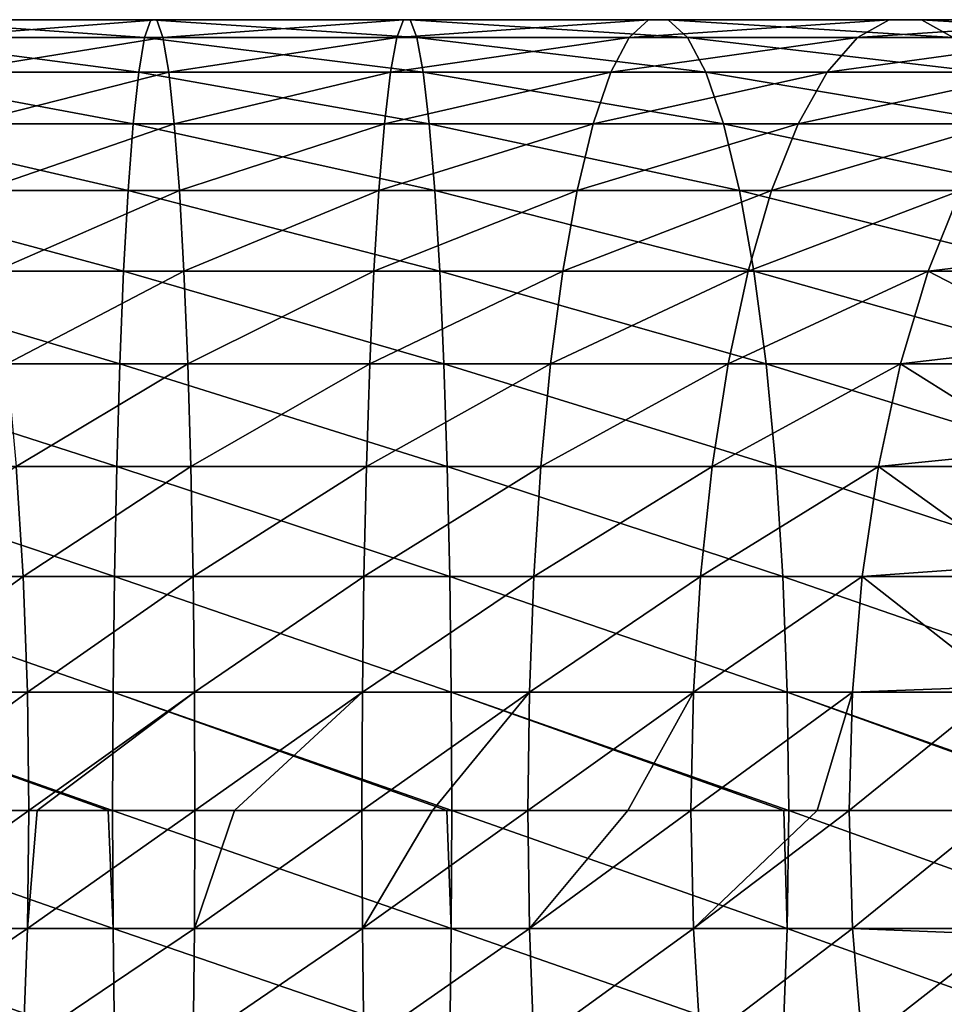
# Model space of a CAD drawing. Header units: metres. Extents: x -42 to 163, y -93 to 90.
# Tile 140 of 232: x 75 to 85, y -2 to 8. Entities that reach past the tile are written whole.
import ezdxf

# ---------------------------------------------------------------- set-up
doc = ezdxf.new("R2010")
doc.units = ezdxf.units.M
doc.layers.add('solid_500770_SW0001', color=7, linetype='CONTINUOUS')

msp = doc.modelspace()

# ---------------------------------------------------------------- linework, layer by layer
at = {"layer": 'solid_500770_SW0001'}
for points in [[(76.605782, 8.286887, -81.355263), (73.705833, 8.286887, -81.046356), (73.906433, 8.476233, -79.806252)], [(76.670914, 8.476233, -80.100731), (73.906433, 8.476233, -79.806252), (74.109299, 8.476233, -78.552147)], [(76.670914, 8.476233, -80.100731), (76.605782, 8.286887, -81.355263), (73.906433, 8.476233, -79.806252)], [(76.736778, 8.476233, -78.832024), (74.109299, 8.476233, -78.552147), (74.309898, 8.286887, -77.312042)], [(76.736778, 8.476233, -78.832024), (76.670914, 8.476233, -80.100731), (74.109299, 8.476233, -78.552147)], [(76.80191, 8.286887, -77.577492), (76.736778, 8.476233, -78.832024), (74.309898, 8.286887, -77.312042)], [(79.522133, 8.286887, -81.348312), (76.605782, 8.286887, -81.355263), (76.670914, 8.476233, -80.100731)], [(79.451027, 8.476233, -80.094109), (76.670914, 8.476233, -80.100731), (76.736778, 8.476233, -78.832024)], [(79.451027, 8.476233, -80.094109), (79.522133, 8.286887, -81.348312), (76.670914, 8.476233, -80.100731)], [(79.37912, 8.476233, -78.825729), (76.736778, 8.476233, -78.832024), (76.80191, 8.286887, -77.577492)], [(79.37912, 8.476233, -78.825729), (79.451027, 8.476233, -80.094109), (76.736778, 8.476233, -78.832024)], [(79.308014, 8.286887, -77.571526), (79.37912, 8.476233, -78.825729), (76.80191, 8.286887, -77.577492)], [(82.005234, 8.476233, -78.53334), (79.37912, 8.476233, -78.825729), (79.308014, 8.286887, -77.571526)], [(81.798729, 8.286887, -77.294205), (82.005234, 8.476233, -78.53334), (79.308014, 8.286887, -77.571526)], [(82.214073, 8.476233, -79.786469), (79.451027, 8.476233, -80.094109), (79.37912, 8.476233, -78.825729)], [(82.005234, 8.476233, -78.53334), (82.214073, 8.476233, -79.786469), (79.37912, 8.476233, -78.825729)], [(82.420578, 8.286887, -81.025597), (79.522133, 8.286887, -81.348312), (79.451027, 8.476233, -80.094109)], [(82.214073, 8.476233, -79.786469), (82.420578, 8.286887, -81.025597), (79.451027, 8.476233, -80.094109)], [(84.584244, 8.476233, -77.958282), (82.005234, 8.476233, -78.53334), (81.798729, 8.286887, -77.294205)], [(84.244774, 8.286887, -76.748795), (84.584244, 8.476233, -77.958282), (81.798729, 8.286887, -77.294205)], [(84.927559, 8.476233, -79.181427), (82.214073, 8.476233, -79.786469), (82.005234, 8.476233, -78.53334)], [(84.584244, 8.476233, -77.958282), (84.927559, 8.476233, -79.181427), (82.005234, 8.476233, -78.53334)], [(85.267036, 8.286887, -80.390907), (82.420578, 8.286887, -81.025597), (82.214073, 8.476233, -79.786469)], [(84.927559, 8.476233, -79.181427), (85.267036, 8.286887, -80.390907), (82.214073, 8.476233, -79.786469)], [(87.085815, 8.476233, -77.107323), (84.584244, 8.476233, -77.958282), (84.244774, 8.286887, -76.748795)], [(86.617363, 8.286887, -75.941711), (87.085815, 8.476233, -77.107323), (84.244774, 8.286887, -76.748795)], [(87.559563, 8.476233, -78.286102), (84.927559, 8.476233, -79.181427), (84.584244, 8.476233, -77.958282)], [(87.085815, 8.476233, -77.107323), (87.559563, 8.476233, -78.286102), (84.584244, 8.476233, -77.958282)], [(88.028023, 8.286887, -79.451706), (85.267036, 8.286887, -80.390907), (84.927559, 8.476233, -79.181427)], [(87.559563, 8.476233, -78.286102), (88.028023, 8.286887, -79.451706), (84.927559, 8.476233, -79.181427)], [(76.542847, 7.912427, -82.567596), (73.511978, 7.912427, -82.244751), (73.705833, 8.286887, -81.046356)], [(76.605782, 8.286887, -81.355263), (76.542847, 7.912427, -82.567596), (73.705833, 8.286887, -81.046356)], [(76.80191, 8.286887, -77.577492), (74.309898, 8.286887, -77.312042), (74.503754, 7.912427, -76.113647)], [(76.864853, 7.912427, -76.365158), (76.80191, 8.286887, -77.577492), (74.503754, 7.912427, -76.113647)], [(79.590851, 7.912427, -82.560341), (76.542847, 7.912427, -82.567596), (76.605782, 8.286887, -81.355263)], [(79.522133, 8.286887, -81.348312), (79.590851, 7.912427, -82.560341), (76.605782, 8.286887, -81.355263)], [(79.308014, 8.286887, -77.571526), (76.80191, 8.286887, -77.577492), (76.864853, 7.912427, -76.365158)], [(79.239296, 7.912427, -76.359497), (79.308014, 8.286887, -77.571526), (76.864853, 7.912427, -76.365158)], [(81.798729, 8.286887, -77.294205), (79.308014, 8.286887, -77.571526), (79.239296, 7.912427, -76.359497)], [(81.599167, 7.912427, -76.096748), (81.798729, 8.286887, -77.294205), (79.239296, 7.912427, -76.359497)], [(82.62014, 7.912427, -82.223053), (79.590851, 7.912427, -82.560341), (79.522133, 8.286887, -81.348312)], [(82.420578, 8.286887, -81.025597), (82.62014, 7.912427, -82.223053), (79.522133, 8.286887, -81.348312)], [(84.244774, 8.286887, -76.748795), (81.798729, 8.286887, -77.294205), (81.599167, 7.912427, -76.096748)], [(83.91671, 7.912427, -75.579994), (84.244774, 8.286887, -76.748795), (81.599167, 7.912427, -76.096748)], [(85.595093, 7.912427, -81.559715), (82.62014, 7.912427, -82.223053), (82.420578, 8.286887, -81.025597)], [(85.267036, 8.286887, -80.390907), (85.595093, 7.912427, -81.559715), (82.420578, 8.286887, -81.025597)], [(86.617363, 8.286887, -75.941711), (84.244774, 8.286887, -76.748795), (83.91671, 7.912427, -75.579994)], [(86.164665, 7.912427, -74.815308), (86.617363, 8.286887, -75.941711), (83.91671, 7.912427, -75.579994)], [(76.483505, 7.361216, -83.710663), (73.329201, 7.361216, -83.374664), (73.511978, 7.912427, -82.244751)], [(76.542847, 7.912427, -82.567596), (76.483505, 7.361216, -83.710663), (73.511978, 7.912427, -82.244751)], [(76.864853, 7.912427, -76.365158), (74.503754, 7.912427, -76.113647), (74.686531, 7.361216, -74.983734)], [(76.924194, 7.361216, -75.222092), (76.864853, 7.912427, -76.365158), (74.686531, 7.361216, -74.983734)], [(79.655632, 7.361216, -83.703102), (76.483505, 7.361216, -83.710663), (76.542847, 7.912427, -82.567596)], [(79.590851, 7.912427, -82.560341), (79.655632, 7.361216, -83.703102), (76.542847, 7.912427, -82.567596)], [(79.239296, 7.912427, -76.359497), (76.864853, 7.912427, -76.365158), (76.924194, 7.361216, -75.222092)], [(79.174507, 7.361216, -75.216736), (79.239296, 7.912427, -76.359497), (76.924194, 7.361216, -75.222092)], [(81.599167, 7.912427, -76.096748), (79.239296, 7.912427, -76.359497), (79.174507, 7.361216, -75.216736)], [(81.411011, 7.361216, -74.96772), (81.599167, 7.912427, -76.096748), (79.174507, 7.361216, -75.216736)], [(82.808296, 7.361216, -83.352081), (79.655632, 7.361216, -83.703102), (79.590851, 7.912427, -82.560341)], [(82.62014, 7.912427, -82.223053), (82.808296, 7.361216, -83.352081), (79.590851, 7.912427, -82.560341)], [(83.91671, 7.912427, -75.579994), (81.599167, 7.912427, -76.096748), (81.411011, 7.361216, -74.96772)], [(83.607399, 7.361216, -74.477974), (83.91671, 7.912427, -75.579994), (81.411011, 7.361216, -74.96772)], [(85.904404, 7.361216, -82.661728), (82.808296, 7.361216, -83.352081), (82.62014, 7.912427, -82.223053)], [(85.595093, 7.912427, -81.559715), (85.904404, 7.361216, -82.661728), (82.62014, 7.912427, -82.223053)], [(86.164665, 7.912427, -74.815308), (83.91671, 7.912427, -75.579994), (83.607399, 7.361216, -74.477974)], [(85.737831, 7.361216, -73.753273), (86.164665, 7.912427, -74.815308), (83.607399, 7.361216, -74.477974)], [(76.429077, 6.645567, -84.758911), (73.161591, 6.645567, -84.410858), (73.329201, 7.361216, -83.374664)], [(76.483505, 7.361216, -83.710663), (76.429077, 6.645567, -84.758911), (73.329201, 7.361216, -83.374664)], [(76.924194, 7.361216, -75.222092), (74.686531, 7.361216, -74.983734), (74.854149, 6.645567, -73.94754)], [(76.978615, 6.645567, -74.173843), (76.924194, 7.361216, -75.222092), (74.854149, 6.645567, -73.94754)], [(79.71505, 6.645567, -84.751083), (76.429077, 6.645567, -84.758911), (76.483505, 7.361216, -83.710663)], [(79.655632, 7.361216, -83.703102), (79.71505, 6.645567, -84.751083), (76.483505, 7.361216, -83.710663)], [(79.174507, 7.361216, -75.216736), (76.924194, 7.361216, -75.222092), (76.978615, 6.645567, -74.173843)], [(79.115097, 6.645567, -74.168755), (79.174507, 7.361216, -75.216736), (76.978615, 6.645567, -74.173843)], [(81.411011, 7.361216, -74.96772), (79.174507, 7.361216, -75.216736), (79.115097, 6.645567, -74.168755)], [(81.238464, 6.645567, -73.932335), (81.411011, 7.361216, -74.96772), (79.115097, 6.645567, -74.168755)], [(82.980843, 6.645567, -84.387466), (79.71505, 6.645567, -84.751083), (79.655632, 7.361216, -83.703102)], [(82.808296, 7.361216, -83.352081), (82.980843, 6.645567, -84.387466), (79.655632, 7.361216, -83.703102)], [(83.607399, 7.361216, -74.477974), (81.411011, 7.361216, -74.96772), (81.238464, 6.645567, -73.932335)], [(83.323738, 6.645567, -73.467369), (83.607399, 7.361216, -74.477974), (81.238464, 6.645567, -73.932335)], [(86.188065, 6.645567, -83.67234), (82.980843, 6.645567, -84.387466), (82.808296, 7.361216, -83.352081)], [(85.904404, 7.361216, -82.661728), (86.188065, 6.645567, -83.67234), (82.808296, 7.361216, -83.352081)], [(85.737831, 7.361216, -73.753273), (83.607399, 7.361216, -74.477974), (83.323738, 6.645567, -73.467369)], [(85.346405, 6.645567, -72.77932), (85.737831, 7.361216, -73.753273), (83.323738, 6.645567, -73.467369)], [(76.380798, 5.781468, -85.688934), (73.012878, 5.781468, -85.330185), (73.161591, 6.645567, -84.410858)], [(76.429077, 6.645567, -84.758911), (76.380798, 5.781468, -85.688934), (73.161591, 6.645567, -84.410858)], [(76.978615, 6.645567, -74.173843), (74.854149, 6.645567, -73.94754), (75.002853, 5.781468, -73.028214)], [(77.026901, 5.781468, -73.243813), (76.978615, 6.645567, -74.173843), (75.002853, 5.781468, -73.028214)], [(79.767761, 5.781468, -85.68087), (76.380798, 5.781468, -85.688934), (76.429077, 6.645567, -84.758911)], [(79.71505, 6.645567, -84.751083), (79.767761, 5.781468, -85.68087), (76.429077, 6.645567, -84.758911)], [(79.115097, 6.645567, -74.168755), (76.978615, 6.645567, -74.173843), (77.026901, 5.781468, -73.243813)], [(79.062386, 5.781468, -73.238968), (79.115097, 6.645567, -74.168755), (77.026901, 5.781468, -73.243813)], [(81.238464, 6.645567, -73.932335), (79.115097, 6.645567, -74.168755), (79.062386, 5.781468, -73.238968)], [(81.085373, 5.781468, -73.013725), (81.238464, 6.645567, -73.932335), (79.062386, 5.781468, -73.238968)], [(83.133934, 5.781468, -85.306076), (79.767761, 5.781468, -85.68087), (79.71505, 6.645567, -84.751083)], [(82.980843, 6.645567, -84.387466), (83.133934, 5.781468, -85.306076), (79.71505, 6.645567, -84.751083)], [(83.323738, 6.645567, -73.467369), (81.238464, 6.645567, -73.932335), (81.085373, 5.781468, -73.013725)], [(83.072075, 5.781468, -72.57074), (83.323738, 6.645567, -73.467369), (81.085373, 5.781468, -73.013725)], [(86.439728, 5.781468, -84.568962), (83.133934, 5.781468, -85.306076), (82.980843, 6.645567, -84.387466)], [(86.188065, 6.645567, -83.67234), (86.439728, 5.781468, -84.568962), (82.980843, 6.645567, -84.387466)], [(85.346405, 6.645567, -72.77932), (83.323738, 6.645567, -73.467369), (83.072075, 5.781468, -72.57074)], [(84.999123, 5.781468, -71.915215), (85.346405, 6.645567, -72.77932), (83.072075, 5.781468, -72.57074)], [(86.915077, 6.010407, -71.266815), (85.346405, 6.645567, -72.77932), (84.999123, 5.781468, -71.915215)], [(86.5084, 4.996175, -70.501976), (86.915077, 6.010407, -71.266815), (84.999123, 5.781468, -71.915215)], [(76.339729, 4.78822, -86.479958), (72.886391, 4.78822, -86.112106), (73.012878, 5.781468, -85.330185)], [(76.380798, 5.781468, -85.688934), (76.339729, 4.78822, -86.479958), (73.012878, 5.781468, -85.330185)], [(77.026901, 5.781468, -73.243813), (75.002853, 5.781468, -73.028214), (75.129341, 4.78822, -72.246292)], [(77.067963, 4.78822, -72.452789), (77.026901, 5.781468, -73.243813), (75.129341, 4.78822, -72.246292)], [(79.812599, 4.78822, -86.471687), (76.339729, 4.78822, -86.479958), (76.380798, 5.781468, -85.688934)], [(79.767761, 5.781468, -85.68087), (79.812599, 4.78822, -86.471687), (76.380798, 5.781468, -85.688934)], [(79.062386, 5.781468, -73.238968), (77.026901, 5.781468, -73.243813), (77.067963, 4.78822, -72.452789)], [(79.017548, 4.78822, -72.448151), (79.062386, 5.781468, -73.238968), (77.067963, 4.78822, -72.452789)], [(81.085373, 5.781468, -73.013725), (79.062386, 5.781468, -73.238968), (79.017548, 4.78822, -72.448151)], [(80.955162, 4.78822, -72.232414), (81.085373, 5.781468, -73.013725), (79.017548, 4.78822, -72.448151)], [(83.264145, 4.78822, -86.087387), (79.812599, 4.78822, -86.471687), (79.767761, 5.781468, -85.68087)], [(83.133934, 5.781468, -85.306076), (83.264145, 4.78822, -86.087387), (79.767761, 5.781468, -85.68087)], [(83.072075, 5.781468, -72.57074), (81.085373, 5.781468, -73.013725), (80.955162, 4.78822, -72.232414)], [(82.858025, 4.78822, -71.808121), (83.072075, 5.781468, -72.57074), (80.955162, 4.78822, -72.232414)], [(84.999123, 5.781468, -71.915215), (83.072075, 5.781468, -72.57074), (82.858025, 4.78822, -71.808121)], [(84.703751, 4.78822, -71.180267), (84.999123, 5.781468, -71.915215), (82.858025, 4.78822, -71.808121)], [(86.653778, 4.78822, -85.331581), (83.264145, 4.78822, -86.087387), (83.133934, 5.781468, -85.306076)], [(86.439728, 5.781468, -84.568962), (86.653778, 4.78822, -85.331581), (83.133934, 5.781468, -85.306076)], [(86.5084, 4.996175, -70.501976), (84.999123, 5.781468, -71.915215), (84.703751, 4.78822, -71.180267)], [(86.181221, 3.858919, -69.886635), (86.5084, 4.996175, -70.501976), (84.703751, 4.78822, -71.180267)], [(76.306801, 3.688012, -87.114311), (72.784958, 3.688012, -86.739166), (72.886391, 4.78822, -86.112106)], [(76.339729, 4.78822, -86.479958), (76.306801, 3.688012, -87.114311), (72.886391, 4.78822, -86.112106)], [(77.067963, 4.78822, -72.452789), (75.129341, 4.78822, -72.246292), (75.230774, 3.688012, -71.619232)], [(77.100899, 3.688012, -71.818443), (77.067963, 4.78822, -72.452789), (75.230774, 3.688012, -71.619232)], [(79.848549, 3.688012, -87.105873), (76.306801, 3.688012, -87.114311), (76.339729, 4.78822, -86.479958)], [(79.812599, 4.78822, -86.471687), (79.848549, 3.688012, -87.105873), (76.339729, 4.78822, -86.479958)], [(79.017548, 4.78822, -72.448151), (77.067963, 4.78822, -72.452789), (77.100899, 3.688012, -71.818443)], [(78.981598, 3.688012, -71.813965), (79.017548, 4.78822, -72.448151), (77.100899, 3.688012, -71.818443)], [(80.955162, 4.78822, -72.232414), (79.017548, 4.78822, -72.448151), (78.981598, 3.688012, -71.813965)], [(80.850746, 3.688012, -71.60585), (80.955162, 4.78822, -72.232414), (78.981598, 3.688012, -71.813965)], [(83.368561, 3.688012, -86.713951), (79.848549, 3.688012, -87.105873), (79.812599, 4.78822, -86.471687)], [(83.264145, 4.78822, -86.087387), (83.368561, 3.688012, -86.713951), (79.812599, 4.78822, -86.471687)], [(82.858025, 4.78822, -71.808121), (80.955162, 4.78822, -72.232414), (80.850746, 3.688012, -71.60585)], [(82.686371, 3.688012, -71.196548), (82.858025, 4.78822, -71.808121), (80.850746, 3.688012, -71.60585)], [(84.703751, 4.78822, -71.180267), (82.858025, 4.78822, -71.808121), (82.686371, 3.688012, -71.196548)], [(84.466873, 3.688012, -70.590874), (84.703751, 4.78822, -71.180267), (82.686371, 3.688012, -71.196548)], [(86.825432, 3.688012, -85.943153), (83.368561, 3.688012, -86.713951), (83.264145, 4.78822, -86.087387)], [(86.653778, 4.78822, -85.331581), (86.825432, 3.688012, -85.943153), (83.264145, 4.78822, -86.087387)], [(86.181221, 3.858919, -69.886635), (84.703751, 4.78822, -71.180267), (84.466873, 3.688012, -70.590874)], [(85.941589, 2.626644, -69.435959), (86.181221, 3.858919, -69.886635), (84.466873, 3.688012, -70.590874)], [(76.282738, 2.505419, -87.57782), (72.710846, 2.505419, -87.197342), (72.784958, 3.688012, -86.739166)], [(76.306801, 3.688012, -87.114311), (76.282738, 2.505419, -87.57782), (72.784958, 3.688012, -86.739166)], [(75.304893, 2.505419, -71.161057), (75.230774, 3.688012, -71.619232), (73.516518, 2.505419, -70.771225)], [(77.100899, 3.688012, -71.818443), (75.230774, 3.688012, -71.619232), (75.304893, 2.505419, -71.161057)], [(77.124962, 2.505419, -71.354935), (77.100899, 3.688012, -71.818443), (75.304893, 2.505419, -71.161057)], [(79.874825, 2.505419, -87.569267), (76.282738, 2.505419, -87.57782), (76.306801, 3.688012, -87.114311)], [(79.848549, 3.688012, -87.105873), (79.874825, 2.505419, -87.569267), (76.306801, 3.688012, -87.114311)], [(78.981598, 3.688012, -71.813965), (77.100899, 3.688012, -71.818443), (77.124962, 2.505419, -71.354935)], [(78.955322, 2.505419, -71.350571), (78.981598, 3.688012, -71.813965), (77.124962, 2.505419, -71.354935)], [(80.850746, 3.688012, -71.60585), (78.981598, 3.688012, -71.813965), (78.955322, 2.505419, -71.350571)], [(80.774452, 2.505419, -71.148026), (80.850746, 3.688012, -71.60585), (78.955322, 2.505419, -71.350571)], [(83.444862, 2.505419, -87.171776), (79.874825, 2.505419, -87.569267), (79.848549, 3.688012, -87.105873)], [(83.368561, 3.688012, -86.713951), (83.444862, 2.505419, -87.171776), (79.848549, 3.688012, -87.105873)], [(82.686371, 3.688012, -71.196548), (80.850746, 3.688012, -71.60585), (80.774452, 2.505419, -71.148026)], [(82.560944, 2.505419, -70.749687), (82.686371, 3.688012, -71.196548), (80.774452, 2.505419, -71.148026)], [(84.466873, 3.688012, -70.590874), (82.686371, 3.688012, -71.196548), (82.560944, 2.505419, -70.749687)], [(84.2938, 2.505419, -70.160225), (84.466873, 3.688012, -70.590874), (82.560944, 2.505419, -70.749687)], [(86.950859, 2.505419, -86.390022), (83.444862, 2.505419, -87.171776), (83.368561, 3.688012, -86.713951)], [(86.825432, 3.688012, -85.943153), (86.950859, 2.505419, -86.390022), (83.368561, 3.688012, -86.713951)], [(85.941589, 2.626644, -69.435959), (84.466873, 3.688012, -70.590874), (84.2938, 2.505419, -70.160225)], [(85.79541, 1.329693, -69.161034), (85.941589, 2.626644, -69.435959), (84.2938, 2.505419, -70.160225)], [(76.268082, 1.266859, -87.860138), (72.665703, 1.266859, -87.47641), (72.710846, 2.505419, -87.197342)], [(76.282738, 2.505419, -87.57782), (76.268082, 1.266859, -87.860138), (72.710846, 2.505419, -87.197342)], [(75.304893, 2.505419, -71.161057), (73.516518, 2.505419, -70.771225), (73.591614, 1.266859, -70.498688)], [(75.350029, 1.266859, -70.881989), (75.304893, 2.505419, -71.161057), (73.591614, 1.266859, -70.498688)], [(77.124962, 2.505419, -71.354935), (75.304893, 2.505419, -71.161057), (75.350029, 1.266859, -70.881989)], [(77.139618, 1.266859, -71.072617), (77.124962, 2.505419, -71.354935), (75.350029, 1.266859, -70.881989)], [(79.890823, 1.266859, -87.851509), (76.268082, 1.266859, -87.860138), (76.282738, 2.505419, -87.57782)], [(79.874825, 2.505419, -87.569267), (79.890823, 1.266859, -87.851509), (76.282738, 2.505419, -87.57782)], [(78.955322, 2.505419, -71.350571), (77.124962, 2.505419, -71.354935), (77.139618, 1.266859, -71.072617)], [(78.939323, 1.266859, -71.068329), (78.955322, 2.505419, -71.350571), (77.139618, 1.266859, -71.072617)], [(80.774452, 2.505419, -71.148026), (78.955322, 2.505419, -71.350571), (78.939323, 1.266859, -71.068329)], [(80.727982, 1.266859, -70.869179), (80.774452, 2.505419, -71.148026), (78.939323, 1.266859, -71.068329)], [(83.491333, 1.266859, -87.450623), (79.890823, 1.266859, -87.851509), (79.874825, 2.505419, -87.569267)], [(83.444862, 2.505419, -87.171776), (83.491333, 1.266859, -87.450623), (79.874825, 2.505419, -87.569267)], [(82.560944, 2.505419, -70.749687), (80.774452, 2.505419, -71.148026), (80.727982, 1.266859, -70.869179)], [(82.48455, 1.266859, -70.477509), (82.560944, 2.505419, -70.749687), (80.727982, 1.266859, -70.869179)], [(84.2938, 2.505419, -70.160225), (82.560944, 2.505419, -70.749687), (82.48455, 1.266859, -70.477509)], [(84.188377, 1.266859, -69.897919), (84.2938, 2.505419, -70.160225), (82.48455, 1.266859, -70.477509)], [(87.027252, 1.266859, -86.662193), (83.491333, 1.266859, -87.450623), (83.444862, 2.505419, -87.171776)], [(86.950859, 2.505419, -86.390022), (87.027252, 1.266859, -86.662193), (83.444862, 2.505419, -87.171776)], [(85.79541, 1.329693, -69.161034), (84.2938, 2.505419, -70.160225), (84.188377, 1.266859, -69.897919)], [(72.665703, 1.266859, -87.47641), (76.216019, 0, -87.952461), (72.650543, 0, -87.570129)], [(72.665703, 1.266859, -87.47641), (76.263153, 0, -87.954948), (76.216019, 0, -87.952461)], [(76.268082, 1.266859, -87.860138), (76.263153, 0, -87.954948), (72.665703, 1.266859, -87.47641)], [(75.350029, 1.266859, -70.881989), (73.591614, 1.266859, -70.498688), (73.616837, 0, -70.407166)], [(75.350029, 1.266859, -70.881989), (73.616837, 0, -70.407166), (75.365189, 0, -70.788269)], [(77.139618, 1.266859, -71.072617), (75.350029, 1.266859, -70.881989), (75.365189, 0, -70.788269)], [(77.139618, 1.266859, -71.072617), (75.365189, 0, -70.788269), (75.454391, 0, -70.802452)], [(77.139618, 1.266859, -71.072617), (75.454391, 0, -70.802452), (77.144539, 0, -70.977806)], [(76.268082, 1.266859, -87.860138), (79.845444, 0, -87.949127), (76.263153, 0, -87.954948)], [(76.268082, 1.266859, -87.860138), (79.896194, 0, -87.946289), (79.845444, 0, -87.949127)], [(79.890823, 1.266859, -87.851509), (79.896194, 0, -87.946289), (76.268082, 1.266859, -87.860138)], [(78.939323, 1.266859, -71.068329), (77.139618, 1.266859, -71.072617), (77.144539, 0, -70.977806)], [(78.939323, 1.266859, -71.068329), (77.144539, 0, -70.977806), (77.568077, 0, -70.994347)], [(78.939323, 1.266859, -71.068329), (77.568077, 0, -70.994347), (78.933945, 0, -70.973549)], [(80.727982, 1.266859, -70.869179), (78.933945, 0, -70.973549), (79.688919, 0, -70.913338)], [(80.727982, 1.266859, -70.869179), (78.939323, 1.266859, -71.068329), (78.933945, 0, -70.973549)], [(80.727982, 1.266859, -70.869179), (79.688919, 0, -70.913338), (80.712372, 0, -70.775536)], [(79.890823, 1.266859, -87.851509), (83.453201, 0, -87.553177), (79.896194, 0, -87.946289)], [(79.890823, 1.266859, -87.851509), (83.506935, 0, -87.544266), (83.453201, 0, -87.553177)], [(83.491333, 1.266859, -87.450623), (83.506935, 0, -87.544266), (79.890823, 1.266859, -87.851509)], [(82.48455, 1.266859, -70.477509), (80.712372, 0, -70.775536), (81.781807, 0, -70.56076)], [(82.48455, 1.266859, -70.477509), (80.727982, 1.266859, -70.869179), (80.712372, 0, -70.775536)], [(82.48455, 1.266859, -70.477509), (81.781807, 0, -70.56076), (82.458893, 0, -70.386101)], [(84.188377, 1.266859, -69.897919), (82.458893, 0, -70.386101), (83.812126, 0, -69.942451)], [(84.188377, 1.266859, -69.897919), (82.48455, 1.266859, -70.477509), (82.458893, 0, -70.386101)], [(83.491333, 1.266859, -87.450623), (86.996956, 0, -86.769257), (83.506935, 0, -87.544266)], [(83.491333, 1.266859, -87.450623), (87.05291, 0, -86.753601), (86.996956, 0, -86.769257)], [(87.027252, 1.266859, -86.662193), (87.05291, 0, -86.753601), (83.491333, 1.266859, -87.450623)], [(84.188377, 1.266859, -69.897919), (83.812126, 0, -69.942451), (84.152977, 0, -69.80983)], [(85.79541, 1.329693, -69.161034), (84.152977, 0, -69.80983), (85.746284, 0, -69.068634)], [(85.79541, 1.329693, -69.161034), (84.188377, 1.266859, -69.897919), (84.152977, 0, -69.80983)], [(76.268082, -1.266859, -87.860138), (72.665703, -1.266859, -87.47641), (72.650543, 0, -87.570129)], [(76.216019, 0, -87.952461), (76.268082, -1.266859, -87.860138), (72.650543, 0, -87.570129)], [(76.216019, 0, -87.952461), (76.263153, 0, -87.954948), (76.268082, -1.266859, -87.860138)], [(79.890823, -1.266859, -87.851509), (76.268082, -1.266859, -87.860138), (76.263153, 0, -87.954948)], [(79.845444, 0, -87.949127), (79.890823, -1.266859, -87.851509), (76.263153, 0, -87.954948)], [(79.845444, 0, -87.949127), (79.896194, 0, -87.946289), (79.890823, -1.266859, -87.851509)], [(83.491333, -1.266859, -87.450623), (79.890823, -1.266859, -87.851509), (79.896194, 0, -87.946289)], [(83.453201, 0, -87.553177), (83.491333, -1.266859, -87.450623), (79.896194, 0, -87.946289)], [(83.453201, 0, -87.553177), (83.506935, 0, -87.544266), (83.491333, -1.266859, -87.450623)], [(87.027252, -1.266859, -86.662193), (83.491333, -1.266859, -87.450623), (83.506935, 0, -87.544266)], [(86.996956, 0, -86.769257), (87.027252, -1.266859, -86.662193), (83.506935, 0, -87.544266)], [(85.746284, 0, -69.068634), (84.152977, 0, -69.80983), (84.188377, -1.266859, -69.897919)], [(85.79541, -1.329693, -69.161034), (85.746284, 0, -69.068634), (84.188377, -1.266859, -69.897919)], [(75.365189, 0, -70.788269), (73.616837, 0, -70.407166), (73.591614, -1.266859, -70.498688)], [(75.350029, -1.266859, -70.881989), (75.365189, 0, -70.788269), (73.591614, -1.266859, -70.498688)], [(75.454391, 0, -70.802452), (75.365189, 0, -70.788269), (75.350029, -1.266859, -70.881989)], [(77.144539, 0, -70.977806), (75.454391, 0, -70.802452), (75.350029, -1.266859, -70.881989)], [(77.139618, -1.266859, -71.072617), (77.144539, 0, -70.977806), (75.350029, -1.266859, -70.881989)], [(77.568077, 0, -70.994347), (77.144539, 0, -70.977806), (77.139618, -1.266859, -71.072617)], [(78.933945, 0, -70.973549), (77.568077, 0, -70.994347), (77.139618, -1.266859, -71.072617)], [(78.939323, -1.266859, -71.068329), (78.933945, 0, -70.973549), (77.139618, -1.266859, -71.072617)], [(79.688919, 0, -70.913338), (78.933945, 0, -70.973549), (78.939323, -1.266859, -71.068329)], [(80.712372, 0, -70.775536), (79.688919, 0, -70.913338), (78.939323, -1.266859, -71.068329)], [(80.727982, -1.266859, -70.869179), (80.712372, 0, -70.775536), (78.939323, -1.266859, -71.068329)], [(81.781807, 0, -70.56076), (80.712372, 0, -70.775536), (80.727982, -1.266859, -70.869179)], [(82.458893, 0, -70.386101), (81.781807, 0, -70.56076), (80.727982, -1.266859, -70.869179)], [(82.48455, -1.266859, -70.477509), (82.458893, 0, -70.386101), (80.727982, -1.266859, -70.869179)], [(83.812126, 0, -69.942451), (82.458893, 0, -70.386101), (82.48455, -1.266859, -70.477509)], [(84.152977, 0, -69.80983), (83.812126, 0, -69.942451), (82.48455, -1.266859, -70.477509)], [(84.188377, -1.266859, -69.897919), (84.152977, 0, -69.80983), (82.48455, -1.266859, -70.477509)], [(76.282738, -2.505419, -87.57782), (72.710846, -2.505419, -87.197342), (72.665703, -1.266859, -87.47641)], [(76.268082, -1.266859, -87.860138), (76.282738, -2.505419, -87.57782), (72.665703, -1.266859, -87.47641)], [(75.350029, -1.266859, -70.881989), (73.591614, -1.266859, -70.498688), (73.516518, -2.505419, -70.771225)], [(75.304893, -2.505419, -71.161057), (75.350029, -1.266859, -70.881989), (73.516518, -2.505419, -70.771225)], [(77.139618, -1.266859, -71.072617), (75.350029, -1.266859, -70.881989), (75.304893, -2.505419, -71.161057)], [(77.124962, -2.505419, -71.354935), (77.139618, -1.266859, -71.072617), (75.304893, -2.505419, -71.161057)], [(79.874825, -2.505419, -87.569267), (76.282738, -2.505419, -87.57782), (76.268082, -1.266859, -87.860138)], [(79.890823, -1.266859, -87.851509), (79.874825, -2.505419, -87.569267), (76.268082, -1.266859, -87.860138)], [(78.939323, -1.266859, -71.068329), (77.139618, -1.266859, -71.072617), (77.124962, -2.505419, -71.354935)], [(78.955322, -2.505419, -71.350571), (78.939323, -1.266859, -71.068329), (77.124962, -2.505419, -71.354935)], [(80.727982, -1.266859, -70.869179), (78.939323, -1.266859, -71.068329), (78.955322, -2.505419, -71.350571)], [(80.774452, -2.505419, -71.148026), (80.727982, -1.266859, -70.869179), (78.955322, -2.505419, -71.350571)], [(83.444862, -2.505419, -87.171776), (79.874825, -2.505419, -87.569267), (79.890823, -1.266859, -87.851509)], [(83.491333, -1.266859, -87.450623), (83.444862, -2.505419, -87.171776), (79.890823, -1.266859, -87.851509)], [(82.48455, -1.266859, -70.477509), (80.727982, -1.266859, -70.869179), (80.774452, -2.505419, -71.148026)], [(82.560944, -2.505419, -70.749687), (82.48455, -1.266859, -70.477509), (80.774452, -2.505419, -71.148026)], [(84.188377, -1.266859, -69.897919), (82.48455, -1.266859, -70.477509), (82.560944, -2.505419, -70.749687)], [(84.2938, -2.505419, -70.160225), (84.188377, -1.266859, -69.897919), (82.560944, -2.505419, -70.749687)], [(86.950859, -2.505419, -86.390022), (83.444862, -2.505419, -87.171776), (83.491333, -1.266859, -87.450623)], [(87.027252, -1.266859, -86.662193), (86.950859, -2.505419, -86.390022), (83.491333, -1.266859, -87.450623)], [(85.79541, -1.329693, -69.161034), (84.188377, -1.266859, -69.897919), (84.2938, -2.505419, -70.160225)], [(85.941589, -2.626644, -69.435959), (85.79541, -1.329693, -69.161034), (84.2938, -2.505419, -70.160225)]]:
    msp.add_3dface(points, dxfattribs=at)

doc.saveas('drawing.dxf')
